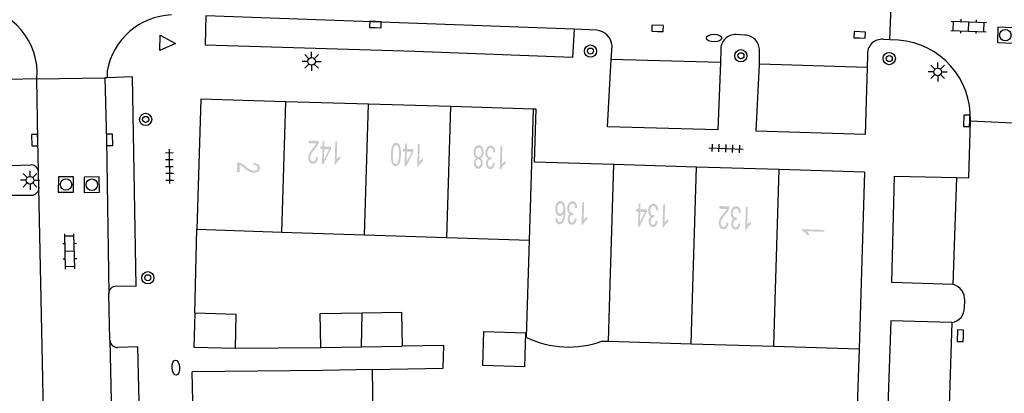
# Model space of a CAD drawing. Header units: metres. Extents: x 134521 to 134907, y 396000 to 396359.
# Tile 74 of 101: x 134716 to 134780, y 396257 to 396281. Entities that reach past the tile are written whole.
import ezdxf

# ---------------------------------------------------------------- set-up
doc = ezdxf.new("R2010")
doc.units = ezdxf.units.M
doc.header["$MEASUREMENT"] = 0

msp = doc.modelspace()

# ---------------------------------------------------------------- hatches: boundary and pattern name
at = {"linetype": 'Continuous', "lineweight": 0}
h = msp.add_hatch(color=251, dxfattribs=at)
edge = h.paths.add_edge_path()
edge.add_line((134734.724, 396273.312), (134734.729, 396273.489))
edge.add_line((134734.729, 396273.489), (134735.39, 396273.469))
edge.add_spline(control_points=[(134735.39, 396273.469), (134735.389, 396273.402), (134735.372, 396273.341), (134735.344, 396273.241), (134735.285, 396273.144), (134735.226, 396273.048), (134735.118, 396272.923), (134734.949, 396272.727), (134734.888, 396272.611), (134734.828, 396272.496), (134734.825, 396272.392), (134734.821, 396272.282), (134734.871, 396272.206), (134734.921, 396272.129), (134735.005, 396272.126), (134735.093, 396272.124), (134735.149, 396272.202), (134735.204, 396272.28), (134735.209, 396272.421)], knot_values=[0, 0, 0, 0.111111, 0.111111, 0.222222, 0.222222, 0.333333, 0.333333, 0.444444, 0.444444, 0.555556, 0.555556, 0.666667, 0.666667, 0.777778, 0.777778, 0.888889, 0.888889, 1, 1, 1], degree=2, periodic=0)
edge.add_line((134735.209, 396272.421), (134735.335, 396272.398))
edge.add_spline(control_points=[(134735.335, 396272.398), (134735.316, 396272.187), (134735.228, 396272.078), (134735.14, 396271.97), (134734.997, 396271.974), (134734.854, 396271.979), (134734.773, 396272.101), (134734.693, 396272.223), (134734.698, 396272.4), (134734.701, 396272.49), (134734.728, 396272.576), (134734.755, 396272.662), (134734.815, 396272.756), (134734.875, 396272.851), (134735.012, 396273.014), (134735.126, 396273.15), (134735.159, 396273.199), (134735.192, 396273.248), (134735.214, 396273.297)], knot_values=[0, 0, 0, 0.111111, 0.111111, 0.222222, 0.222222, 0.333333, 0.333333, 0.444444, 0.444444, 0.555556, 0.555556, 0.666667, 0.666667, 0.777778, 0.777778, 0.888889, 0.888889, 1, 1, 1], degree=2, periodic=0)
edge.add_line((134735.214, 396273.297), (134734.724, 396273.312))
h = msp.add_hatch(color=251, dxfattribs=at)
h.paths.add_polyline_path([(134735.69, 396271.959), (134735.59, 396271.962), (134735.619, 396272.934), (134735.484, 396272.938), (134735.489, 396273.107), (134735.624, 396273.103), (134735.635, 396273.462), (134735.757, 396273.458), (134735.746, 396273.099), (134736.18, 396273.086), (134736.175, 396272.917)])
h.paths.add_polyline_path([(134735.721, 396272.253), (134735.741, 396272.93), (134736.054, 396272.921)], flags=16)
h = msp.add_hatch(color=251, dxfattribs=at)
edge = h.paths.add_edge_path()
edge.add_line((134736.465, 396273.437), (134736.588, 396273.433))
edge.add_line((134736.588, 396273.433), (134736.552, 396272.26))
edge.add_spline(control_points=[(134736.552, 396272.26), (134736.599, 396272.322), (134736.672, 396272.384), (134736.746, 396272.445), (134736.804, 396272.475)], knot_values=[0, 0, 0, 0.5, 0.5, 1, 1, 1], degree=2, periodic=0)
edge.add_line((134736.804, 396272.475), (134736.799, 396272.297))
edge.add_spline(control_points=[(134736.799, 396272.297), (134736.694, 396272.227), (134736.614, 396272.126), (134736.534, 396272.026), (134736.499, 396271.929)], knot_values=[0, 0, 0, 0.5, 0.5, 1, 1, 1], degree=2, periodic=0)
edge.add_line((134736.499, 396271.929), (134736.42, 396271.932))
edge.add_line((134736.42, 396271.932), (134736.465, 396273.437))
h = msp.add_hatch(color=251, dxfattribs=at)
edge = h.paths.add_edge_path()
edge.add_spline(control_points=[(134740.753, 396272.569), (134740.745, 396272.303), (134740.704, 396272.142), (134740.663, 396271.981), (134740.588, 396271.895), (134740.514, 396271.81), (134740.405, 396271.813), (134740.324, 396271.816), (134740.265, 396271.866), (134740.205, 396271.916), (134740.169, 396272.009), (134740.132, 396272.102), (134740.114, 396272.234), (134740.095, 396272.366), (134740.102, 396272.589), (134740.11, 396272.852), (134740.151, 396273.013), (134740.192, 396273.175), (134740.266, 396273.261), (134740.341, 396273.347), (134740.45, 396273.343), (134740.595, 396273.339), (134740.673, 396273.182), (134740.766, 396272.991), (134740.753, 396272.569)], knot_values=[0, 0, 0, 0.083333, 0.083333, 0.166667, 0.166667, 0.25, 0.25, 0.333333, 0.333333, 0.416667, 0.416667, 0.5, 0.5, 0.583333, 0.583333, 0.666667, 0.666667, 0.75, 0.75, 0.833333, 0.833333, 0.916667, 0.916667, 1, 1, 1], degree=2, periodic=0)
edge = h.paths.add_edge_path(flags=16)
edge.add_spline(control_points=[(134740.627, 396272.573), (134740.638, 396272.943), (134740.584, 396273.066), (134740.53, 396273.19), (134740.446, 396273.192), (134740.362, 396273.195), (134740.301, 396273.074), (134740.239, 396272.954), (134740.228, 396272.585), (134740.217, 396272.215), (134740.271, 396272.091), (134740.325, 396271.968), (134740.41, 396271.965), (134740.495, 396271.963), (134740.548, 396272.068), (134740.616, 396272.204), (134740.627, 396272.573)], knot_values=[0, 0, 0, 0.125, 0.125, 0.25, 0.25, 0.375, 0.375, 0.5, 0.5, 0.625, 0.625, 0.75, 0.75, 0.875, 0.875, 1, 1, 1], degree=2, periodic=0)
h = msp.add_hatch(color=251, dxfattribs=at)
h.paths.add_polyline_path([(134741.092, 396271.798), (134740.991, 396271.801), (134741.02, 396272.773), (134740.885, 396272.777), (134740.89, 396272.946), (134741.025, 396272.942), (134741.036, 396273.301), (134741.159, 396273.297), (134741.148, 396272.938), (134741.581, 396272.925), (134741.576, 396272.756)])
h.paths.add_polyline_path([(134741.122, 396272.092), (134741.143, 396272.769), (134741.456, 396272.76)], flags=16)
h = msp.add_hatch(color=251, dxfattribs=at)
edge = h.paths.add_edge_path()
edge.add_line((134741.866, 396273.276), (134741.989, 396273.272))
edge.add_line((134741.989, 396273.272), (134741.954, 396272.099))
edge.add_spline(control_points=[(134741.954, 396272.099), (134742, 396272.161), (134742.074, 396272.223), (134742.148, 396272.284), (134742.206, 396272.314)], knot_values=[0, 0, 0, 0.5, 0.5, 1, 1, 1], degree=2, periodic=0)
edge.add_line((134742.206, 396272.314), (134742.2, 396272.136))
edge.add_spline(control_points=[(134742.2, 396272.136), (134742.095, 396272.066), (134742.015, 396271.965), (134741.935, 396271.864), (134741.9, 396271.768)], knot_values=[0, 0, 0, 0.5, 0.5, 1, 1, 1], degree=2, periodic=0)
edge.add_line((134741.9, 396271.768), (134741.821, 396271.771))
edge.add_line((134741.821, 396271.771), (134741.866, 396273.276))
h = msp.add_hatch(color=251, dxfattribs=at)
edge = h.paths.add_edge_path()
edge.add_spline(control_points=[(134745.961, 396272.339), (134746.036, 396272.295), (134746.071, 396272.216), (134746.106, 396272.138), (134746.103, 396272.029), (134746.098, 396271.866), (134746.016, 396271.757), (134745.934, 396271.648), (134745.804, 396271.652), (134745.674, 396271.656), (134745.597, 396271.772), (134745.521, 396271.888), (134745.526, 396272.052), (134745.529, 396272.156), (134745.568, 396272.232), (134745.607, 396272.308), (134745.683, 396272.348), (134745.592, 396272.395), (134745.546, 396272.497), (134745.501, 396272.599), (134745.505, 396272.738), (134745.511, 396272.93), (134745.606, 396273.059), (134745.7, 396273.187), (134745.848, 396273.182), (134745.996, 396273.178), (134746.083, 396273.044), (134746.169, 396272.91), (134746.164, 396272.713), (134746.159, 396272.567), (134746.107, 396272.47), (134746.054, 396272.372), (134745.961, 396272.339)], knot_values=[0, 0, 0, 0.0625, 0.0625, 0.125, 0.125, 0.1875, 0.1875, 0.25, 0.25, 0.3125, 0.3125, 0.375, 0.375, 0.4375, 0.4375, 0.5, 0.5, 0.5625, 0.5625, 0.625, 0.625, 0.6875, 0.6875, 0.75, 0.75, 0.8125, 0.8125, 0.875, 0.875, 0.9375, 0.9375, 1, 1, 1], degree=2, periodic=0)
edge = h.paths.add_edge_path(flags=16)
edge.add_spline(control_points=[(134746.037, 396272.718), (134746.04, 396272.797), (134746.017, 396272.872), (134745.995, 396272.946), (134745.947, 396272.988), (134745.899, 396273.03), (134745.843, 396273.031), (134745.755, 396273.034), (134745.695, 396272.951), (134745.636, 396272.868), (134745.632, 396272.737), (134745.628, 396272.604), (134745.684, 396272.515), (134745.74, 396272.426), (134745.829, 396272.423), (134745.915, 396272.421), (134745.974, 396272.505), (134746.033, 396272.589), (134746.037, 396272.718)], knot_values=[0, 0, 0, 0.111111, 0.111111, 0.222222, 0.222222, 0.333333, 0.333333, 0.444444, 0.444444, 0.555556, 0.555556, 0.666667, 0.666667, 0.777778, 0.777778, 0.888889, 0.888889, 1, 1, 1], degree=2, periodic=0)
edge = h.paths.add_edge_path(flags=16)
edge.add_spline(control_points=[(134745.976, 396272.027), (134745.979, 396272.133), (134745.936, 396272.202), (134745.893, 396272.27), (134745.82, 396272.273), (134745.749, 396272.275), (134745.702, 396272.209), (134745.655, 396272.144), (134745.652, 396272.047), (134745.649, 396271.946), (134745.694, 396271.875), (134745.738, 396271.805), (134745.807, 396271.803), (134745.877, 396271.801), (134745.925, 396271.867), (134745.973, 396271.933), (134745.976, 396272.027)], knot_values=[0, 0, 0, 0.125, 0.125, 0.25, 0.25, 0.375, 0.375, 0.5, 0.5, 0.625, 0.625, 0.75, 0.75, 0.875, 0.875, 1, 1, 1], degree=2, periodic=0)
h = msp.add_hatch(color=251, dxfattribs=at)
edge = h.paths.add_edge_path()
edge.add_line((134746.939, 396272.726), (134746.815, 396272.706))
edge.add_spline(control_points=[(134746.815, 396272.706), (134746.799, 396272.863), (134746.75, 396272.934), (134746.702, 396273.005), (134746.629, 396273.007), (134746.542, 396273.009), (134746.479, 396272.921), (134746.417, 396272.833), (134746.413, 396272.7), (134746.409, 396272.573), (134746.462, 396272.489), (134746.515, 396272.405), (134746.6, 396272.403), (134746.635, 396272.402), (134746.687, 396272.42)], knot_values=[0, 0, 0, 0.142857, 0.142857, 0.285714, 0.285714, 0.428571, 0.428571, 0.571429, 0.571429, 0.714286, 0.714286, 0.857143, 0.857143, 1, 1, 1], degree=2, periodic=0)
edge.add_line((134746.687, 396272.42), (134746.669, 396272.26))
edge.add_spline(control_points=[(134746.669, 396272.26), (134746.657, 396272.262), (134746.649, 396272.262), (134746.571, 396272.265), (134746.506, 396272.205), (134746.442, 396272.146), (134746.438, 396272.018), (134746.435, 396271.917), (134746.478, 396271.849), (134746.522, 396271.781), (134746.594, 396271.779), (134746.666, 396271.777), (134746.716, 396271.843), (134746.766, 396271.91), (134746.783, 396272.045)], knot_values=[0, 0, 0, 0.142857, 0.142857, 0.285714, 0.285714, 0.428571, 0.428571, 0.571429, 0.571429, 0.714286, 0.714286, 0.857143, 0.857143, 1, 1, 1], degree=2, periodic=0)
edge.add_line((134746.783, 396272.045), (134746.905, 396272.008))
edge.add_spline(control_points=[(134746.905, 396272.008), (134746.877, 396271.824), (134746.794, 396271.724), (134746.711, 396271.625), (134746.592, 396271.628), (134746.511, 396271.631), (134746.443, 396271.686), (134746.376, 396271.74), (134746.342, 396271.832), (134746.308, 396271.924), (134746.311, 396272.026), (134746.314, 396272.123), (134746.352, 396272.202), (134746.389, 396272.28), (134746.458, 396272.325), (134746.371, 396272.359), (134746.325, 396272.457), (134746.279, 396272.555), (134746.283, 396272.7), (134746.289, 396272.896), (134746.388, 396273.03), (134746.488, 396273.163), (134746.634, 396273.159), (134746.765, 396273.155), (134746.849, 396273.034), (134746.932, 396272.914), (134746.939, 396272.726)], knot_values=[0, 0, 0, 0.076923, 0.076923, 0.153846, 0.153846, 0.230769, 0.230769, 0.307692, 0.307692, 0.384615, 0.384615, 0.461538, 0.461538, 0.538462, 0.538462, 0.615385, 0.615385, 0.692308, 0.692308, 0.769231, 0.769231, 0.846154, 0.846154, 0.923077, 0.923077, 1, 1, 1], degree=2, periodic=0)
h = msp.add_hatch(color=251, dxfattribs=at)
edge = h.paths.add_edge_path()
edge.add_line((134747.266, 396273.115), (134747.389, 396273.111))
edge.add_line((134747.389, 396273.111), (134747.353, 396271.938))
edge.add_spline(control_points=[(134747.353, 396271.938), (134747.4, 396272), (134747.473, 396272.061), (134747.547, 396272.123), (134747.605, 396272.153)], knot_values=[0, 0, 0, 0.5, 0.5, 1, 1, 1], degree=2, periodic=0)
edge.add_line((134747.605, 396272.153), (134747.6, 396271.975))
edge.add_spline(control_points=[(134747.6, 396271.975), (134747.495, 396271.905), (134747.415, 396271.804), (134747.335, 396271.703), (134747.3, 396271.607)], knot_values=[0, 0, 0, 0.5, 0.5, 1, 1, 1], degree=2, periodic=0)
edge.add_line((134747.3, 396271.607), (134747.221, 396271.61))
edge.add_line((134747.221, 396271.61), (134747.266, 396273.115))
h = msp.add_hatch(color=251, dxfattribs=at)
edge = h.paths.add_edge_path()
edge.add_line((134730.205, 396271.412), (134730.027, 396271.418))
edge.add_line((134730.027, 396271.418), (134730.047, 396272.078))
edge.add_spline(control_points=[(134730.047, 396272.078), (134730.114, 396272.078), (134730.175, 396272.06), (134730.275, 396272.032), (134730.372, 396271.973), (134730.468, 396271.915), (134730.594, 396271.806), (134730.79, 396271.637), (134730.905, 396271.577), (134731.02, 396271.516), (134731.125, 396271.513), (134731.234, 396271.51), (134731.311, 396271.56), (134731.387, 396271.609), (134731.39, 396271.693), (134731.393, 396271.782), (134731.315, 396271.837), (134731.236, 396271.893), (134731.095, 396271.897)], knot_values=[0, 0, 0, 0.111111, 0.111111, 0.222222, 0.222222, 0.333333, 0.333333, 0.444444, 0.444444, 0.555556, 0.555556, 0.666667, 0.666667, 0.777778, 0.777778, 0.888889, 0.888889, 1, 1, 1], degree=2, periodic=0)
edge.add_line((134731.095, 396271.897), (134731.119, 396272.023))
edge.add_spline(control_points=[(134731.119, 396272.023), (134731.33, 396272.004), (134731.438, 396271.916), (134731.546, 396271.828), (134731.542, 396271.686), (134731.538, 396271.542), (134731.415, 396271.462), (134731.293, 396271.381), (134731.117, 396271.387), (134731.027, 396271.389), (134730.94, 396271.416), (134730.854, 396271.444), (134730.76, 396271.503), (134730.666, 396271.563), (134730.502, 396271.7), (134730.366, 396271.815), (134730.317, 396271.848), (134730.269, 396271.88), (134730.219, 396271.902)], knot_values=[0, 0, 0, 0.111111, 0.111111, 0.222222, 0.222222, 0.333333, 0.333333, 0.444444, 0.444444, 0.555556, 0.555556, 0.666667, 0.666667, 0.777778, 0.777778, 0.888889, 0.888889, 1, 1, 1], degree=2, periodic=0)
edge.add_line((134730.219, 396271.902), (134730.205, 396271.412))
h = msp.add_hatch(color=251, dxfattribs=at)
edge = h.paths.add_edge_path()
edge.add_line((134750.857, 396268.397), (134750.979, 396268.408))
edge.add_spline(control_points=[(134750.979, 396268.408), (134750.992, 396268.299), (134751.021, 396268.248), (134751.068, 396268.168), (134751.141, 396268.166), (134751.2, 396268.164), (134751.246, 396268.212), (134751.306, 396268.273), (134751.343, 396268.394), (134751.38, 396268.515), (134751.389, 396268.74), (134751.341, 396268.64), (134751.275, 396268.593), (134751.21, 396268.546), (134751.14, 396268.548), (134751.017, 396268.551), (134750.934, 396268.689), (134750.852, 396268.827), (134750.859, 396269.042), (134750.863, 396269.183), (134750.907, 396269.303), (134750.951, 396269.423), (134751.024, 396269.485), (134751.097, 396269.547), (134751.187, 396269.545), (134751.341, 396269.54), (134751.432, 396269.368), (134751.524, 396269.196), (134751.513, 396268.808), (134751.5, 396268.373), (134751.386, 396268.179), (134751.288, 396268.01), (134751.129, 396268.015), (134751.011, 396268.018), (134750.939, 396268.12), (134750.866, 396268.222), (134750.857, 396268.397)], knot_values=[0, 0, 0, 0.055556, 0.055556, 0.111111, 0.111111, 0.166667, 0.166667, 0.222222, 0.222222, 0.277778, 0.277778, 0.333333, 0.333333, 0.388889, 0.388889, 0.444444, 0.444444, 0.5, 0.5, 0.555556, 0.555556, 0.611111, 0.611111, 0.666667, 0.666667, 0.722222, 0.722222, 0.777778, 0.777778, 0.833333, 0.833333, 0.888889, 0.888889, 0.944444, 0.944444, 1, 1, 1], degree=2, periodic=0)
edge = h.paths.add_edge_path(flags=16)
edge.add_spline(control_points=[(134751.378, 396269.028), (134751.381, 396269.123), (134751.357, 396269.21), (134751.332, 396269.298), (134751.286, 396269.345), (134751.239, 396269.392), (134751.185, 396269.394), (134751.107, 396269.396), (134751.049, 396269.304), (134750.99, 396269.211), (134750.985, 396269.05), (134750.981, 396268.894), (134751.033, 396268.803), (134751.085, 396268.712), (134751.169, 396268.709), (134751.253, 396268.707), (134751.313, 396268.794), (134751.374, 396268.882), (134751.378, 396269.028)], knot_values=[0, 0, 0, 0.111111, 0.111111, 0.222222, 0.222222, 0.333333, 0.333333, 0.444444, 0.444444, 0.555556, 0.555556, 0.666667, 0.666667, 0.777778, 0.777778, 0.888889, 0.888889, 1, 1, 1], degree=2, periodic=0)
h = msp.add_hatch(color=251, dxfattribs=at)
edge = h.paths.add_edge_path()
edge.add_line((134752.292, 396269.088), (134752.169, 396269.068))
edge.add_spline(control_points=[(134752.169, 396269.068), (134752.152, 396269.225), (134752.104, 396269.296), (134752.055, 396269.367), (134751.982, 396269.369), (134751.895, 396269.371), (134751.833, 396269.283), (134751.771, 396269.195), (134751.767, 396269.062), (134751.763, 396268.935), (134751.815, 396268.851), (134751.868, 396268.767), (134751.953, 396268.765), (134751.988, 396268.764), (134752.041, 396268.783)], knot_values=[0, 0, 0, 0.142857, 0.142857, 0.285714, 0.285714, 0.428571, 0.428571, 0.571429, 0.571429, 0.714286, 0.714286, 0.857143, 0.857143, 1, 1, 1], degree=2, periodic=0)
edge.add_line((134752.041, 396268.783), (134752.022, 396268.622))
edge.add_spline(control_points=[(134752.022, 396268.622), (134752.01, 396268.624), (134752.002, 396268.624), (134751.924, 396268.627), (134751.859, 396268.567), (134751.795, 396268.508), (134751.791, 396268.38), (134751.788, 396268.279), (134751.832, 396268.211), (134751.875, 396268.144), (134751.948, 396268.141), (134752.019, 396268.139), (134752.069, 396268.205), (134752.119, 396268.272), (134752.137, 396268.407)], knot_values=[0, 0, 0, 0.142857, 0.142857, 0.285714, 0.285714, 0.428571, 0.428571, 0.571429, 0.571429, 0.714286, 0.714286, 0.857143, 0.857143, 1, 1, 1], degree=2, periodic=0)
edge.add_line((134752.137, 396268.407), (134752.258, 396268.37))
edge.add_spline(control_points=[(134752.258, 396268.37), (134752.23, 396268.186), (134752.147, 396268.086), (134752.064, 396267.987), (134751.946, 396267.99), (134751.864, 396267.993), (134751.796, 396268.048), (134751.729, 396268.102), (134751.695, 396268.194), (134751.662, 396268.286), (134751.665, 396268.388), (134751.668, 396268.485), (134751.705, 396268.564), (134751.742, 396268.642), (134751.812, 396268.687), (134751.724, 396268.721), (134751.678, 396268.819), (134751.632, 396268.917), (134751.636, 396269.062), (134751.642, 396269.258), (134751.742, 396269.392), (134751.841, 396269.525), (134751.987, 396269.521), (134752.119, 396269.517), (134752.202, 396269.396), (134752.285, 396269.276), (134752.292, 396269.088)], knot_values=[0, 0, 0, 0.076923, 0.076923, 0.153846, 0.153846, 0.230769, 0.230769, 0.307692, 0.307692, 0.384615, 0.384615, 0.461538, 0.461538, 0.538462, 0.538462, 0.615385, 0.615385, 0.692308, 0.692308, 0.769231, 0.769231, 0.846154, 0.846154, 0.923077, 0.923077, 1, 1, 1], degree=2, periodic=0)
h = msp.add_hatch(color=251, dxfattribs=at)
edge = h.paths.add_edge_path()
edge.add_line((134752.619, 396269.477), (134752.742, 396269.473))
edge.add_line((134752.742, 396269.473), (134752.707, 396268.3))
edge.add_spline(control_points=[(134752.707, 396268.3), (134752.753, 396268.362), (134752.827, 396268.423), (134752.901, 396268.485), (134752.959, 396268.515)], knot_values=[0, 0, 0, 0.5, 0.5, 1, 1, 1], degree=2, periodic=0)
edge.add_line((134752.959, 396268.515), (134752.953, 396268.337))
edge.add_spline(control_points=[(134752.953, 396268.337), (134752.848, 396268.267), (134752.768, 396268.166), (134752.688, 396268.065), (134752.653, 396267.969)], knot_values=[0, 0, 0, 0.5, 0.5, 1, 1, 1], degree=2, periodic=0)
edge.add_line((134752.653, 396267.969), (134752.574, 396267.972))
edge.add_line((134752.574, 396267.972), (134752.619, 396269.477))
h = msp.add_hatch(color=251, dxfattribs=at)
h.paths.add_polyline_path([(134756.362, 396267.863), (134756.261, 396267.866), (134756.29, 396268.837), (134756.156, 396268.841), (134756.161, 396269.01), (134756.295, 396269.006), (134756.306, 396269.365), (134756.429, 396269.361), (134756.418, 396269.002), (134756.852, 396268.989), (134756.847, 396268.82)])
h.paths.add_polyline_path([(134756.393, 396268.156), (134756.413, 396268.833), (134756.726, 396268.824)], flags=16)
h = msp.add_hatch(color=251, dxfattribs=at)
edge = h.paths.add_edge_path()
edge.add_line((134757.586, 396268.928), (134757.462, 396268.908))
edge.add_spline(control_points=[(134757.462, 396268.908), (134757.446, 396269.065), (134757.397, 396269.136), (134757.349, 396269.207), (134757.275, 396269.209), (134757.189, 396269.211), (134757.126, 396269.123), (134757.064, 396269.035), (134757.06, 396268.902), (134757.056, 396268.775), (134757.109, 396268.691), (134757.162, 396268.607), (134757.247, 396268.605), (134757.282, 396268.604), (134757.334, 396268.623)], knot_values=[0, 0, 0, 0.142857, 0.142857, 0.285714, 0.285714, 0.428571, 0.428571, 0.571429, 0.571429, 0.714286, 0.714286, 0.857143, 0.857143, 1, 1, 1], degree=2, periodic=0)
edge.add_line((134757.334, 396268.623), (134757.316, 396268.462))
edge.add_spline(control_points=[(134757.316, 396268.462), (134757.304, 396268.464), (134757.296, 396268.465), (134757.218, 396268.467), (134757.153, 396268.407), (134757.089, 396268.348), (134757.085, 396268.22), (134757.082, 396268.119), (134757.125, 396268.051), (134757.169, 396267.984), (134757.241, 396267.981), (134757.313, 396267.979), (134757.363, 396268.046), (134757.413, 396268.112), (134757.43, 396268.247)], knot_values=[0, 0, 0, 0.142857, 0.142857, 0.285714, 0.285714, 0.428571, 0.428571, 0.571429, 0.571429, 0.714286, 0.714286, 0.857143, 0.857143, 1, 1, 1], degree=2, periodic=0)
edge.add_line((134757.43, 396268.247), (134757.552, 396268.21))
edge.add_spline(control_points=[(134757.552, 396268.21), (134757.524, 396268.026), (134757.441, 396267.926), (134757.358, 396267.827), (134757.239, 396267.83), (134757.158, 396267.833), (134757.09, 396267.888), (134757.023, 396267.942), (134756.989, 396268.034), (134756.955, 396268.126), (134756.958, 396268.228), (134756.961, 396268.325), (134756.998, 396268.404), (134757.036, 396268.482), (134757.105, 396268.527), (134757.018, 396268.561), (134756.972, 396268.659), (134756.925, 396268.757), (134756.93, 396268.902), (134756.936, 396269.098), (134757.035, 396269.232), (134757.135, 396269.365), (134757.281, 396269.361), (134757.412, 396269.357), (134757.496, 396269.237), (134757.579, 396269.116), (134757.586, 396268.928)], knot_values=[0, 0, 0, 0.076923, 0.076923, 0.153846, 0.153846, 0.230769, 0.230769, 0.307692, 0.307692, 0.384615, 0.384615, 0.461538, 0.461538, 0.538462, 0.538462, 0.615385, 0.615385, 0.692308, 0.692308, 0.769231, 0.769231, 0.846154, 0.846154, 0.923077, 0.923077, 1, 1, 1], degree=2, periodic=0)
h = msp.add_hatch(color=251, dxfattribs=at)
edge = h.paths.add_edge_path()
edge.add_line((134757.913, 396269.317), (134758.036, 396269.313))
edge.add_line((134758.036, 396269.313), (134758, 396268.14))
edge.add_spline(control_points=[(134758, 396268.14), (134758.047, 396268.202), (134758.12, 396268.264), (134758.194, 396268.325), (134758.252, 396268.355)], knot_values=[0, 0, 0, 0.5, 0.5, 1, 1, 1], degree=2, periodic=0)
edge.add_line((134758.252, 396268.355), (134758.247, 396268.177))
edge.add_spline(control_points=[(134758.247, 396268.177), (134758.142, 396268.107), (134758.062, 396268.006), (134757.982, 396267.905), (134757.947, 396267.809)], knot_values=[0, 0, 0, 0.5, 0.5, 1, 1, 1], degree=2, periodic=0)
edge.add_line((134757.947, 396267.809), (134757.868, 396267.812))
edge.add_line((134757.868, 396267.812), (134757.913, 396269.317))
h = msp.add_hatch(color=251, dxfattribs=at)
edge = h.paths.add_edge_path()
edge.add_line((134761.576, 396269.03), (134761.581, 396269.207))
edge.add_line((134761.581, 396269.207), (134762.242, 396269.187))
edge.add_spline(control_points=[(134762.242, 396269.187), (134762.241, 396269.12), (134762.224, 396269.059), (134762.196, 396268.959), (134762.137, 396268.862), (134762.078, 396268.766), (134761.97, 396268.641), (134761.801, 396268.445), (134761.74, 396268.329), (134761.68, 396268.214), (134761.677, 396268.11), (134761.673, 396268), (134761.723, 396267.924), (134761.773, 396267.847), (134761.857, 396267.844), (134761.945, 396267.842), (134762.001, 396267.92), (134762.056, 396267.998), (134762.061, 396268.139)], knot_values=[0, 0, 0, 0.111111, 0.111111, 0.222222, 0.222222, 0.333333, 0.333333, 0.444444, 0.444444, 0.555556, 0.555556, 0.666667, 0.666667, 0.777778, 0.777778, 0.888889, 0.888889, 1, 1, 1], degree=2, periodic=0)
edge.add_line((134762.061, 396268.139), (134762.187, 396268.116))
edge.add_spline(control_points=[(134762.187, 396268.116), (134762.168, 396267.905), (134762.08, 396267.796), (134761.992, 396267.688), (134761.849, 396267.692), (134761.706, 396267.697), (134761.625, 396267.819), (134761.545, 396267.941), (134761.55, 396268.118), (134761.553, 396268.208), (134761.58, 396268.294), (134761.607, 396268.38), (134761.667, 396268.474), (134761.727, 396268.569), (134761.864, 396268.732), (134761.978, 396268.868), (134762.011, 396268.917), (134762.044, 396268.966), (134762.066, 396269.015)], knot_values=[0, 0, 0, 0.111111, 0.111111, 0.222222, 0.222222, 0.333333, 0.333333, 0.444444, 0.444444, 0.555556, 0.555556, 0.666667, 0.666667, 0.777778, 0.777778, 0.888889, 0.888889, 1, 1, 1], degree=2, periodic=0)
edge.add_line((134762.066, 396269.015), (134761.576, 396269.03))
h = msp.add_hatch(color=251, dxfattribs=at)
edge = h.paths.add_edge_path()
edge.add_line((134762.99, 396268.767), (134762.866, 396268.746))
edge.add_spline(control_points=[(134762.866, 396268.746), (134762.85, 396268.903), (134762.801, 396268.974), (134762.753, 396269.045), (134762.679, 396269.047), (134762.592, 396269.05), (134762.53, 396268.961), (134762.468, 396268.873), (134762.464, 396268.74), (134762.46, 396268.613), (134762.513, 396268.529), (134762.566, 396268.445), (134762.651, 396268.443), (134762.686, 396268.442), (134762.738, 396268.461)], knot_values=[0, 0, 0, 0.142857, 0.142857, 0.285714, 0.285714, 0.428571, 0.428571, 0.571429, 0.571429, 0.714286, 0.714286, 0.857143, 0.857143, 1, 1, 1], degree=2, periodic=0)
edge.add_line((134762.738, 396268.461), (134762.72, 396268.3))
edge.add_spline(control_points=[(134762.72, 396268.3), (134762.708, 396268.302), (134762.7, 396268.303), (134762.622, 396268.305), (134762.557, 396268.246), (134762.493, 396268.186), (134762.489, 396268.058), (134762.486, 396267.957), (134762.529, 396267.889), (134762.573, 396267.822), (134762.645, 396267.819), (134762.717, 396267.817), (134762.767, 396267.884), (134762.816, 396267.95), (134762.834, 396268.085)], knot_values=[0, 0, 0, 0.142857, 0.142857, 0.285714, 0.285714, 0.428571, 0.428571, 0.571429, 0.571429, 0.714286, 0.714286, 0.857143, 0.857143, 1, 1, 1], degree=2, periodic=0)
edge.add_line((134762.834, 396268.085), (134762.956, 396268.048))
edge.add_spline(control_points=[(134762.956, 396268.048), (134762.928, 396267.864), (134762.845, 396267.764), (134762.762, 396267.665), (134762.643, 396267.669), (134762.561, 396267.671), (134762.494, 396267.726), (134762.427, 396267.78), (134762.393, 396267.872), (134762.359, 396267.964), (134762.362, 396268.066), (134762.365, 396268.163), (134762.402, 396268.242), (134762.44, 396268.321), (134762.509, 396268.365), (134762.421, 396268.399), (134762.375, 396268.497), (134762.329, 396268.595), (134762.334, 396268.74), (134762.34, 396268.936), (134762.439, 396269.07), (134762.539, 396269.203), (134762.685, 396269.199), (134762.816, 396269.195), (134762.9, 396269.075), (134762.983, 396268.954), (134762.99, 396268.767)], knot_values=[0, 0, 0, 0.076923, 0.076923, 0.153846, 0.153846, 0.230769, 0.230769, 0.307692, 0.307692, 0.384615, 0.384615, 0.461538, 0.461538, 0.538462, 0.538462, 0.615385, 0.615385, 0.692308, 0.692308, 0.769231, 0.769231, 0.846154, 0.846154, 0.923077, 0.923077, 1, 1, 1], degree=2, periodic=0)
h = msp.add_hatch(color=251, dxfattribs=at)
edge = h.paths.add_edge_path()
edge.add_line((134763.317, 396269.155), (134763.44, 396269.151))
edge.add_line((134763.44, 396269.151), (134763.404, 396267.978))
edge.add_spline(control_points=[(134763.404, 396267.978), (134763.451, 396268.04), (134763.524, 396268.102), (134763.598, 396268.163), (134763.656, 396268.193)], knot_values=[0, 0, 0, 0.5, 0.5, 1, 1, 1], degree=2, periodic=0)
edge.add_line((134763.656, 396268.193), (134763.651, 396268.015))
edge.add_spline(control_points=[(134763.651, 396268.015), (134763.546, 396267.945), (134763.466, 396267.844), (134763.386, 396267.744), (134763.351, 396267.647)], knot_values=[0, 0, 0, 0.5, 0.5, 1, 1, 1], degree=2, periodic=0)
edge.add_line((134763.351, 396267.647), (134763.272, 396267.65))
edge.add_line((134763.272, 396267.65), (134763.317, 396269.155))
h = msp.add_hatch(color=251, dxfattribs=at)
edge = h.paths.add_edge_path()
edge.add_line((134768.462, 396267.645), (134768.458, 396267.522))
edge.add_line((134768.458, 396267.522), (134767.285, 396267.557))
edge.add_spline(control_points=[(134767.285, 396267.557), (134767.347, 396267.511), (134767.409, 396267.437), (134767.47, 396267.364), (134767.5, 396267.305)], knot_values=[0, 0, 0, 0.5, 0.5, 1, 1, 1], degree=2, periodic=0)
edge.add_line((134767.5, 396267.305), (134767.322, 396267.311))
edge.add_spline(control_points=[(134767.322, 396267.311), (134767.252, 396267.416), (134767.152, 396267.496), (134767.051, 396267.576), (134766.954, 396267.611)], knot_values=[0, 0, 0, 0.5, 0.5, 1, 1, 1], degree=2, periodic=0)
edge.add_line((134766.954, 396267.611), (134766.957, 396267.69))
edge.add_line((134766.957, 396267.69), (134768.462, 396267.645))

# ---------------------------------------------------------------- linework, layer by layer
at = {"color": 251}
for p, q in [((134772.746, 396280.091), (134772.884, 396284.347)), ((134727.985, 396281.648), (134727.949, 396279.731)), ((134752.078, 396280.773), (134727.985, 396281.648)), ((134776.754, 396281.297), (134779.052, 396281.214)), ((134776.882, 396280.692), (134776.903, 396281.292)), ((134777.403, 396281.274), (134777.409, 396281.424)), ((134777.881, 396280.656), (134777.903, 396281.256)), ((134778.402, 396281.238), (134778.408, 396281.388)), ((134778.881, 396280.62), (134778.902, 396281.22)), ((134724.986, 396279.381), (134725.016, 396280.381)), ((134725.016, 396280.381), (134726.001, 396279.851)), ((134752.078, 396280.773), (134751.988, 396278.922)), ((134753.56, 396280.72), (134752.078, 396280.773)), ((134763.247, 396280.394), (134762.683, 396280.423)), ((134776.732, 396280.698), (134779.03, 396280.615)), ((134777.376, 396280.524), (134777.382, 396280.674)), ((134778.375, 396280.488), (134778.381, 396280.638)), ((134726.001, 396279.851), (134724.986, 396279.381)), ((134741.661, 396279.314), (134727.949, 396279.731)), ((134772.746, 396280.091), (134772.304, 396280.114)), ((134773.306, 396280.062), (134772.746, 396280.091)), ((134734.737, 396278.847), (134734.472, 396279.112)), ((134734.914, 396278.92), (134734.914, 396279.295)), ((134735.091, 396278.847), (134735.356, 396279.112)), ((134751.988, 396278.922), (134741.661, 396279.314)), ((134754.506, 396278.801), (134754.575, 396279.695)), ((134761.681, 396279.423), (134761.668, 396278.603)), ((134764.207, 396278.487), (134764.201, 396279.362)), ((134734.664, 396278.67), (134734.289, 396278.67)), ((134734.737, 396278.493), (134734.472, 396278.228)), ((134735.356, 396278.228), (134735.091, 396278.493)), ((134735.164, 396278.67), (134735.539, 396278.67)), ((134754.27, 396274.388), (134754.506, 396278.801)), ((134761.668, 396278.603), (134754.506, 396278.801)), ((134761.668, 396278.603), (134761.488, 396274.19)), ((134763.985, 396274.1), (134764.207, 396278.487)), ((134771.252, 396278.276), (134764.207, 396278.487)), ((134771.282, 396279.073), (134771.252, 396278.276)), ((134775.865, 396278.233), (134775.865, 396278.608)), ((134721.539, 396278.053), (134721.547, 396277.599)), ((134734.914, 396278.42), (134734.914, 396278.045)), ((134771.252, 396278.276), (134771.113, 396273.883)), ((134775.615, 396277.983), (134775.24, 396277.983)), ((134775.688, 396278.16), (134775.423, 396278.425)), ((134775.688, 396277.806), (134775.423, 396277.541)), ((134776.042, 396278.16), (134776.307, 396278.425)), ((134776.307, 396277.541), (134776.042, 396277.806)), ((134776.115, 396277.983), (134776.49, 396277.983)), ((134716.949, 396277.524), (134715.126, 396277.477)), ((134716.949, 396277.524), (134721.388, 396277.594)), ((134717.001, 396273.522), (134716.949, 396277.524)), ((134721.547, 396277.599), (134721.388, 396277.594)), ((134721.388, 396277.594), (134721.497, 396273.535)), ((134723.2, 396277.652), (134721.547, 396277.599)), ((134723.44, 396263.977), (134723.2, 396277.652)), ((134775.865, 396277.733), (134775.865, 396277.358)), ((134727.668, 396276.2), (134727.415, 396267.668)), ((134733.234, 396276.034), (134727.668, 396276.2)), ((134732.974, 396267.484), (134733.234, 396276.034)), ((134738.632, 396275.874), (134733.234, 396276.034)), ((134738.372, 396267.305), (134738.632, 396275.874)), ((134744.029, 396275.713), (134738.632, 396275.874)), ((134743.768, 396267.127), (134744.029, 396275.713)), ((134749.427, 396275.552), (134744.029, 396275.713)), ((134749.168, 396266.948), (134749.427, 396275.552)), ((134749.598, 396275.547), (134749.427, 396275.552)), ((134749.489, 396272.073), (134749.598, 396275.547)), ((134777.898, 396271.052), (134778.004, 396274.775)), ((134778.004, 396274.775), (134782.401, 396274.565)), ((134761.488, 396274.19), (134754.27, 396274.388)), ((134771.113, 396273.883), (134763.985, 396274.1)), ((134717.05, 396271.498), (134717.001, 396273.522)), ((134721.497, 396273.535), (134721.653, 396263.475)), ((134725.356, 396272.699), (134725.856, 396272.704)), ((134725.604, 396272.927), (134725.626, 396270.677)), ((134760.891, 396273.025), (134763.139, 396272.931)), ((134761.105, 396272.766), (134761.126, 396273.266)), ((134761.555, 396272.747), (134761.576, 396273.247)), ((134762.004, 396272.728), (134762.026, 396273.228)), ((134762.454, 396272.709), (134762.475, 396273.209)), ((134762.904, 396272.69), (134762.925, 396273.19)), ((134725.361, 396272.249), (134725.86, 396272.254)), ((134754.675, 396271.916), (134749.489, 396272.073)), ((134715.211, 396271.868), (134716.541, 396271.9)), ((134716.495, 396271.143), (134716.495, 396271.518)), ((134717.065, 396270.418), (134717.05, 396271.498)), ((134725.365, 396271.8), (134725.865, 396271.804)), ((134725.37, 396271.35), (134725.869, 396271.355)), ((134754.418, 396263.331), (134754.675, 396271.916)), ((134760.083, 396271.753), (134754.675, 396271.916)), ((134759.827, 396263.178), (134760.083, 396271.753)), ((134765.489, 396271.59), (134760.083, 396271.753)), ((134765.234, 396263.026), (134765.489, 396271.59)), ((134771.076, 396271.421), (134765.489, 396271.59)), ((134771.076, 396271.421), (134770.729, 396259.866)), ((134716.245, 396270.893), (134715.87, 396270.893)), ((134716.318, 396271.07), (134716.053, 396271.335)), ((134716.318, 396270.716), (134716.053, 396270.451)), ((134716.672, 396271.07), (134716.937, 396271.335)), ((134716.937, 396270.451), (134716.672, 396270.716)), ((134716.745, 396270.893), (134717.12, 396270.893)), ((134725.374, 396270.9), (134725.874, 396270.905)), ((134772.862, 396264.196), (134773.032, 396271.172)), ((134773.032, 396271.172), (134777.114, 396271.071)), ((134776.876, 396264.072), (134777.114, 396271.071)), ((134777.114, 396271.071), (134777.898, 396271.052)), ((134716.495, 396270.643), (134716.495, 396270.268)), ((134717.065, 396270.418), (134717.065, 396270.398)), ((134717.329, 396257.925), (134717.065, 396270.398)), ((134716.587, 396269.889), (134715.269, 396269.9)), ((134727.267, 396262.19), (134727.415, 396267.668)), ((134732.974, 396267.484), (134727.415, 396267.668)), ((134738.372, 396267.305), (134732.974, 396267.484)), ((134718.819, 396265.084), (134718.771, 396267.383)), ((134719.374, 396267.246), (134718.774, 396267.233)), ((134719.419, 396265.097), (134719.371, 396267.396)), ((134743.768, 396267.127), (134738.372, 396267.305)), ((134749.168, 396266.948), (134743.768, 396267.127)), ((134748.977, 396260.619), (134749.168, 396266.948)), ((134718.785, 396266.734), (134718.635, 396266.73)), ((134719.395, 396266.246), (134718.795, 396266.234)), ((134719.534, 396266.749), (134719.384, 396266.746)), ((134718.806, 396265.734), (134718.656, 396265.731)), ((134719.555, 396265.75), (134719.405, 396265.746)), ((134719.416, 396265.247), (134718.816, 396265.234)), ((134722.157, 396263.985), (134723.44, 396263.977)), ((134776.876, 396264.072), (134772.862, 396264.196)), ((134721.714, 396260.439), (134721.653, 396263.475)), ((134754.329, 396260.359), (134754.418, 396263.331)), ((134759.737, 396260.196), (134759.827, 396263.178)), ((134765.144, 396260.034), (134765.234, 396263.026)), ((134777.622, 396262.575), (134777.631, 396263.014)), ((134727.267, 396262.19), (134727.205, 396259.978)), ((134729.983, 396262.114), (134727.267, 396262.19)), ((134729.929, 396259.902), (134729.983, 396262.114)), ((134735.472, 396262.169), (134738.219, 396262.219)), ((134735.512, 396259.953), (134735.472, 396262.169)), ((134738.176, 396259.999), (134738.219, 396262.219)), ((134738.219, 396262.219), (134740.803, 396262.264)), ((134740.803, 396262.264), (134740.844, 396260.046)), ((134772.794, 396261.697), (134772.54, 396254.554)), ((134776.791, 396261.587), (134772.794, 396261.697)), ((134776.791, 396261.587), (134776.555, 396254.389)), ((134721.714, 396260.439), (134722.07, 396243.819)), ((134746.123, 396258.769), (134746.189, 396260.995)), ((134746.189, 396260.995), (134748.896, 396260.915)), ((134748.896, 396260.915), (134748.829, 396258.69)), ((134723.55, 396260.002), (134722.226, 396259.952)), ((134724.422, 396218.713), (134723.55, 396260.002)), ((134727.205, 396259.978), (134729.929, 396259.902)), ((134729.929, 396259.902), (134735.512, 396259.953)), ((134735.512, 396259.953), (134738.176, 396259.999)), ((134738.176, 396259.999), (134740.844, 396260.046)), ((134743.555, 396260.095), (134740.844, 396260.046)), ((134743.509, 396258.594), (134743.555, 396260.095)), ((134753.9, 396260.372), (134754.329, 396260.359)), ((134754.329, 396260.359), (134759.737, 396260.196)), ((134759.737, 396260.196), (134765.144, 396260.034)), ((134765.144, 396260.034), (134770.729, 396259.866)), ((134770.729, 396259.866), (134770.579, 396255.36)), ((134738.887, 396258.522), (134735.638, 396258.455)), ((134738.887, 396258.522), (134743.509, 396258.594)), ((134739.001, 396252.998), (134738.887, 396258.522)), ((134748.829, 396258.69), (134746.123, 396258.769)), ((134717.589, 396243.783), (134717.329, 396257.925)), ((134735.638, 396258.455), (134727.103, 396258.364)), ((134727.218, 396252.779), (134727.103, 396258.364))]:
    msp.add_line(p, q, dxfattribs=at)
at = {"color": 251, "flags": 128}
for points in [[(134739.08, 396280.883), (134739.455, 396280.869), (134739.469, 396281.269), (134738.72, 396281.296), (134738.705, 396280.897), (134739.08, 396280.883)], [(134757.534, 396280.637), (134757.909, 396280.623), (134757.923, 396281.023), (134757.174, 396281.05), (134757.159, 396280.651), (134757.534, 396280.637)], [(134770.754, 396280.204), (134771.129, 396280.19), (134771.143, 396280.59), (134770.394, 396280.617), (134770.379, 396280.218), (134770.754, 396280.204)], [(134777.968, 396274.776), (134777.978, 396275.151), (134777.579, 396275.162), (134777.558, 396274.412), (134777.958, 396274.401), (134777.968, 396274.776)], [(134717.001, 396273.522), (134716.992, 396273.897), (134716.592, 396273.887), (134716.61, 396273.138), (134717.01, 396273.147), (134717.001, 396273.522)], [(134721.497, 396273.535), (134721.507, 396273.16), (134721.907, 396273.171), (134721.887, 396273.921), (134721.487, 396273.91), (134721.497, 396273.535)], [(134777.547, 396260.718), (134777.557, 396261.093), (134777.158, 396261.104), (134777.137, 396260.354), (134777.537, 396260.343), (134777.547, 396260.718)]]:
    msp.add_lwpolyline(points, dxfattribs=at)
for points in [[(134779.776, 396279.904), (134780.775, 396279.873), (134780.806, 396280.872), (134779.807, 396280.903), (134779.776, 396279.904)], [(134718.344, 396270.114), (134719.343, 396270.109), (134719.348, 396271.108), (134718.349, 396271.113), (134718.344, 396270.114)], [(134721.027, 396271.113), (134720.027, 396271.093), (134720.047, 396270.093), (134721.047, 396270.113), (134721.027, 396271.113)]]:
    msp.add_lwpolyline(points, close=True, dxfattribs=at)
at = {"color": 251}
for centre, radius in [((134780.291, 396280.388), 0.375), ((134753.156, 396279.345), 0.4), ((134753.156, 396279.345), 0.2), ((134762.993, 396279.04), 0.4), ((134762.993, 396279.04), 0.2), ((134772.696, 396278.854), 0.4), ((134734.914, 396278.67), 0.25), ((134772.696, 396278.854), 0.2), ((134775.865, 396277.983), 0.25), ((134724.058, 396274.874), 0.4), ((134724.058, 396274.874), 0.2), ((134716.495, 396270.893), 0.25), ((134718.846, 396270.611), 0.375), ((134720.537, 396270.603), 0.375), ((134724.2, 396264.517), 0.4), ((134724.2, 396264.517), 0.2)]:
    msp.add_circle(centre, radius, dxfattribs=at)
for centre, radius, start, end in [((134712.56, 396277.878), 4.403, 355.39255, 85.31266), ((134725.933, 396277.247), 4.467, 92.399, 169.59962), ((134753.425, 396279.571), 1.157, 6.13892, 83.29936), ((134762.63, 396279.474), 0.951, 86.81607, 183.06946), ((134763.22, 396279.412), 0.983, 357.09548, 88.40626), ((134772.221, 396279.174), 0.944, 84.93564, 186.11971), ((134772.915, 396274.983), 5.094, 357.65617, 85.59207), ((134716.591, 396271.44), 0.463, 7.17665, 96.22113), ((134776.632, 396263.099), 1.003, 355.11935, 75.90476), ((134776.641, 396262.556), 0.981, 278.7724, 1.09368), ((134722.221, 396260.459), 0.507, 182.2792, 270.58786), ((134751.727, 396266.248), 6.265, 243.96186, 290.2936)]:
    msp.add_arc(centre, radius, start, end, dxfattribs=at)
at = {"color": 251, "extrusion": (0, 0, -1)}
for centre, radius, start, end in [((-134716.555, 396270.398), 0.51, 179.97676, 266.4253), ((-134722.165, 396263.473), 0.512, 0.23108, 89.09087)]:
    msp.add_arc(centre, radius, start, end, dxfattribs=at)
at = {"color": 251}
for centre, major_axis in [((134761.237, 396280.197), (-0.5, 0)), ((134726.032, 396258.637), (-0.026, 0.499))]:
    msp.add_ellipse(centre, major_axis=major_axis, ratio=0.493984, dxfattribs=at)

doc.saveas('drawing.dxf')
